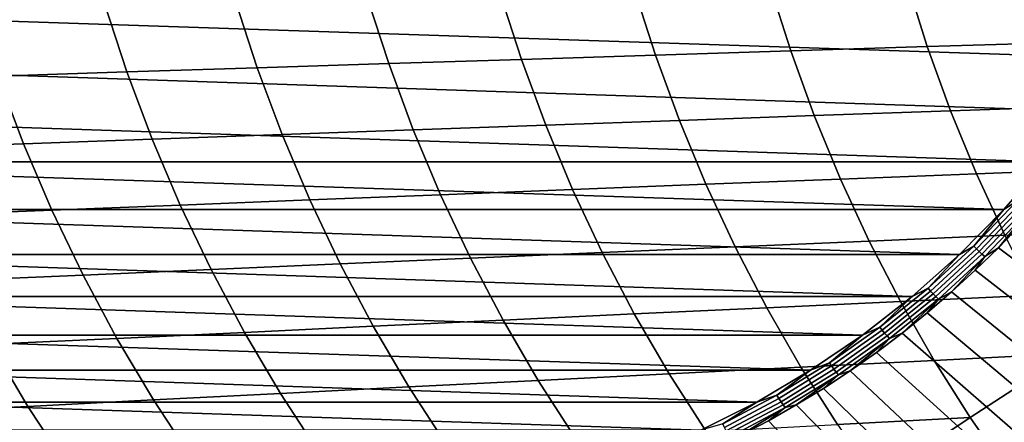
# Model space of a CAD drawing. Header units: metres. Extents: x -166 to 33, y -71 to 34.
# Tile 14 of 256: x -152.88 to -142.94, y -9.23 to -5.16. Entities that reach past the tile are written whole.
import ezdxf

# ---------------------------------------------------------------- set-up
doc = ezdxf.new("R2010")
doc.units = ezdxf.units.M
doc.layers.add('solid_12208131', color=7, linetype='CONTINUOUS')

msp = doc.modelspace()

# ---------------------------------------------------------------- linework, layer by layer
at = {"layer": 'solid_12208131'}
for points in [[(-141.773926, -5.548866, 192.627441), (-158.454956, -4.990838, 197.568573), (-158.744202, -4.412166, 197.654251), (-141.449783, -4.990814, 192.531418)], [(-142.323257, -5.388389, 225.218079), (-142.528534, -4.733695, 225.303452), (-143.923828, -4.771557, 224.111832), (-143.71553, -5.431488, 224.027161)], [(-146.46022, -5.517564, 221.615936), (-146.674561, -4.847164, 221.699371), (-148.030548, -4.884778, 220.479279), (-147.813171, -5.560391, 220.396347)], [(-145.094421, -5.474571, 222.826324), (-145.30574, -4.809402, 222.910355), (-146.674561, -4.847164, 221.699371), (-146.46022, -5.517564, 221.615936)], [(-143.71553, -5.431488, 224.027161), (-143.923828, -4.771557, 224.111832), (-145.30574, -4.809402, 222.910355), (-145.094421, -5.474571, 222.826324)], [(-150.4814, -5.645257, 217.93129), (-150.704865, -4.959303, 218.013382), (-152.023361, -4.996083, 216.768661), (-151.796875, -5.687146, 216.686874)], [(-149.153519, -5.602981, 219.167969), (-149.373947, -4.922179, 219.250443), (-150.704865, -4.959303, 218.013382), (-150.4814, -5.645257, 217.93129)], [(-147.813171, -5.560391, 220.396347), (-148.030548, -4.884778, 220.479279), (-149.373947, -4.922179, 219.250443), (-149.153519, -5.602981, 219.167969)], [(-142.131714, -6.084095, 192.733414), (-158.130798, -5.548889, 197.472565), (-158.454956, -4.990838, 197.568573), (-141.773926, -5.548866, 192.627441)], [(-151.796875, -5.687146, 216.686874), (-152.023361, -4.996083, 216.768661), (-153.329498, -5.032454, 215.516815), (-153.099991, -5.728574, 215.435272)], [(-143.480865, -6.07992, 223.931274), (-143.71553, -5.431488, 224.027161), (-145.094421, -5.474571, 222.826324), (-144.856339, -6.128152, 222.731155)], [(-142.091995, -6.031675, 225.121384), (-142.323257, -5.388389, 225.218079), (-143.71553, -5.431488, 224.027161), (-143.480865, -6.07992, 223.931274)], [(-142.521652, -6.59433, 192.848923), (-157.773026, -6.084118, 197.366577), (-158.130798, -5.548889, 197.472565), (-142.131714, -6.084095, 192.733414)], [(-147.568237, -6.224242, 220.302429), (-147.813171, -5.560391, 220.396347), (-149.153519, -5.602981, 219.167969), (-148.905167, -6.271934, 219.07457)], [(-146.218719, -6.176287, 221.521423), (-146.46022, -5.517564, 221.615936), (-147.813171, -5.560391, 220.396347), (-147.568237, -6.224242, 220.302429)], [(-144.856339, -6.128152, 222.731155), (-145.094421, -5.474571, 222.826324), (-146.46022, -5.517564, 221.615936), (-146.218719, -6.176287, 221.521423)], [(-150.22963, -6.319281, 217.838333), (-150.4814, -5.645257, 217.93129), (-151.796875, -5.687146, 216.686874), (-151.541672, -6.366199, 216.594269)], [(-148.905167, -6.271934, 219.07457), (-149.153519, -5.602981, 219.167969), (-150.4814, -5.645257, 217.93129), (-150.22963, -6.319281, 217.838333)], [(-152.841385, -6.412605, 215.342941), (-153.099991, -5.728574, 215.435272), (-154.390823, -5.769467, 214.177032), (-154.128815, -6.458416, 214.084869)], [(-151.541672, -6.366199, 216.594269), (-151.796875, -5.687146, 216.686874), (-153.099991, -5.728574, 215.435272), (-152.841385, -6.412605, 215.342941)], [(-141.83519, -6.662179, 225.013519), (-142.091995, -6.031675, 225.121384), (-143.480865, -6.07992, 223.931274), (-143.220245, -6.715469, 223.824295)], [(-142.521652, -6.59433, 192.848923), (-157.383072, -6.594352, 197.251068), (-157.773026, -6.084118, 197.366577)], [(-144.591934, -6.768749, 222.625), (-144.856339, -6.128152, 222.731155), (-146.218719, -6.176287, 221.521423), (-145.9505, -6.821927, 221.416)], [(-143.220245, -6.715469, 223.824295), (-143.480865, -6.07992, 223.931274), (-144.856339, -6.128152, 222.731155), (-144.591934, -6.768749, 222.625)], [(-147.296219, -6.874911, 220.197678), (-147.568237, -6.224242, 220.302429), (-148.905167, -6.271934, 219.07457), (-148.629333, -6.927611, 218.970398)], [(-145.9505, -6.821927, 221.416), (-146.218719, -6.176287, 221.521423), (-147.568237, -6.224242, 220.302429), (-147.296219, -6.874911, 220.197678)], [(-149.949982, -6.979936, 217.73465), (-150.22963, -6.319281, 217.838333), (-151.541672, -6.366199, 216.594269), (-151.258224, -7.031791, 216.490997)], [(-148.629333, -6.927611, 218.970398), (-148.905167, -6.271934, 219.07457), (-150.22963, -6.319281, 217.838333), (-149.949982, -6.979936, 217.73465)], [(-152.554138, -7.083088, 215.23996), (-152.841385, -6.412605, 215.342941), (-154.128815, -6.458416, 214.084869), (-153.837784, -7.133733, 213.982101)], [(-151.258224, -7.031791, 216.490997), (-151.541672, -6.366199, 216.594269), (-152.841385, -6.412605, 215.342941), (-152.554138, -7.083088, 215.23996)], [(-142.521652, -6.59433, 192.848923), (-142.942123, -7.077427, 192.973465), (-157.383072, -6.594352, 197.251068)], [(-142.942123, -7.077427, 192.973465), (-156.962601, -7.077449, 197.126526), (-157.383072, -6.594352, 197.251068)], [(-142.811951, -6.992576, 192.937592), (-142.942123, -7.077427, 192.973465), (-142.521652, -6.59433, 192.848923)], [(-142.934372, -7.336894, 223.706589), (-143.220245, -6.715469, 223.824295), (-144.591934, -6.768749, 222.625), (-144.30188, -7.39511, 222.508209)], [(-141.553482, -7.278672, 224.894821), (-141.83519, -6.662179, 225.013519), (-143.220245, -6.715469, 223.824295), (-142.934372, -7.336894, 223.706589)], [(-145.656281, -7.453223, 221.300034), (-145.9505, -6.821927, 221.416), (-147.296219, -6.874911, 220.197678), (-146.997803, -7.51113, 220.082428)], [(-144.30188, -7.39511, 222.508209), (-144.591934, -6.768749, 222.625), (-145.9505, -6.821927, 221.416), (-145.656281, -7.453223, 221.300034)], [(-148.326736, -7.568734, 218.855804), (-148.629333, -6.927611, 218.970398), (-149.949982, -6.979936, 217.73465), (-149.643204, -7.625933, 217.620605)], [(-146.997803, -7.51113, 220.082428), (-147.296219, -6.874911, 220.197678), (-148.629333, -6.927611, 218.970398), (-148.326736, -7.568734, 218.855804)], [(-150.947266, -7.682627, 216.377396), (-151.258224, -7.031791, 216.490997), (-152.554138, -7.083088, 215.23996), (-152.239014, -7.738718, 215.126709)], [(-149.643204, -7.625933, 217.620605), (-149.949982, -6.979936, 217.73465), (-151.258224, -7.031791, 216.490997), (-150.947266, -7.682627, 216.377396)], [(-143.247025, -7.446337, 193.066467), (-142.942123, -7.077427, 192.973465), (-142.811951, -6.992576, 192.937592)], [(-143.247025, -7.446337, 193.066467), (-142.811951, -6.992576, 192.937592), (-142.782837, -7.018949, 192.936966), (-143.219559, -7.474421, 193.066315)], [(-143.219559, -7.474421, 193.066315), (-142.782837, -7.018949, 192.936966), (-142.75325, -7.04441, 192.941376), (-143.191559, -7.501534, 193.071198)], [(-143.191559, -7.501534, 193.071198), (-142.75325, -7.04441, 192.941376), (-142.723694, -7.068522, 192.950745), (-143.163498, -7.527212, 193.081024)], [(-142.942123, -7.077427, 192.973465), (-143.391449, -7.53146, 193.106567), (-156.962601, -7.077449, 197.126526)], [(-143.391449, -7.53146, 193.106567), (-156.513275, -7.531481, 196.993423), (-156.962601, -7.077449, 197.126526)], [(-152.239014, -7.738718, 215.126709), (-152.554138, -7.083088, 215.23996), (-153.837784, -7.133733, 213.982101), (-153.518494, -7.794103, 213.869095)], [(-143.247025, -7.446337, 193.066467), (-143.391449, -7.53146, 193.106567), (-142.942123, -7.077427, 192.973465)], [(-143.163498, -7.527212, 193.081024), (-142.723694, -7.068522, 192.950745), (-142.694672, -7.090874, 192.964935), (-143.135864, -7.551013, 193.095612)], [(-143.135864, -7.551013, 193.095612), (-142.694672, -7.090874, 192.964935), (-142.998352, -7.462118, 193.081772)], [(-142.694672, -7.090874, 192.964935), (-142.772583, -7.226658, 193.014893), (-142.998352, -7.462118, 193.081772)], [(-142.998352, -7.462118, 193.081772), (-142.772583, -7.226658, 193.014893), (-141.173904, -8.379, 194.260757), (-141.425232, -8.641129, 194.335205)], [(-142.623962, -7.942989, 223.578522), (-142.934372, -7.336894, 223.706589), (-144.30188, -7.39511, 222.508209), (-143.986938, -8.006023, 222.381134)], [(-145.336792, -8.068952, 221.173859), (-145.656281, -7.453223, 221.300034), (-146.997803, -7.51113, 220.082428), (-146.673782, -8.131666, 219.957077)], [(-143.986938, -8.006023, 222.381134), (-144.30188, -7.39511, 222.508209), (-145.656281, -7.453223, 221.300034), (-145.336792, -8.068952, 221.173859)], [(-143.708557, -7.870711, 193.203171), (-143.391449, -7.53146, 193.106567), (-143.247025, -7.446337, 193.066467)], [(-143.708557, -7.870711, 193.203171), (-143.247025, -7.446337, 193.066467), (-143.219559, -7.474421, 193.066315), (-143.682831, -7.900395, 193.203552)], [(-143.391449, -7.53146, 193.106567), (-143.867737, -7.954521, 193.24765), (-156.513275, -7.531481, 196.993423)], [(-143.867737, -7.954521, 193.24765), (-156.036972, -7.954541, 196.852341), (-156.513275, -7.531481, 196.993423)], [(-146.673782, -8.131666, 219.957077), (-146.997803, -7.51113, 220.082428), (-148.326736, -7.568734, 218.855804), (-147.998169, -8.194058, 218.731155)], [(-143.708557, -7.870711, 193.203171), (-143.867737, -7.954521, 193.24765), (-143.391449, -7.53146, 193.106567)], [(-143.682831, -7.900395, 193.203552), (-143.219559, -7.474421, 193.066315), (-143.191559, -7.501534, 193.071198), (-143.656509, -7.929054, 193.208923)], [(-143.656509, -7.929054, 193.208923), (-143.191559, -7.501534, 193.071198), (-143.163498, -7.527212, 193.081024), (-143.630051, -7.956195, 193.219223)], [(-143.630051, -7.956195, 193.219223), (-143.163498, -7.527212, 193.081024), (-143.135864, -7.551013, 193.095612), (-143.603897, -7.981353, 193.234253)], [(-143.603897, -7.981353, 193.234253), (-143.135864, -7.551013, 193.095612), (-143.470993, -7.9098, 193.221771)], [(-143.135864, -7.551013, 193.095612), (-143.231232, -7.68991, 193.150757), (-143.470993, -7.9098, 193.221771)], [(-143.231232, -7.68991, 193.150757), (-142.998352, -7.462118, 193.081772), (-141.425232, -8.641129, 194.335205), (-141.684189, -8.895063, 194.411911)], [(-143.135864, -7.551013, 193.095612), (-142.998352, -7.462118, 193.081772), (-143.231232, -7.68991, 193.150757)], [(-149.310074, -8.256021, 217.496582), (-149.643204, -7.625933, 217.620605), (-150.947266, -7.682627, 216.377396), (-150.609604, -8.317446, 216.253876)], [(-147.998169, -8.194058, 218.731155), (-148.326736, -7.568734, 218.855804), (-149.643204, -7.625933, 217.620605), (-149.310074, -8.256021, 217.496582)], [(-151.89682, -8.378224, 215.003586), (-152.239014, -7.738718, 215.126709), (-153.518494, -7.794103, 213.869095), (-153.171768, -8.438249, 213.746246)], [(-150.609604, -8.317446, 216.253876), (-150.947266, -7.682627, 216.377396), (-152.239014, -7.738718, 215.126709), (-151.89682, -8.378224, 215.003586)], [(-143.470993, -7.9098, 193.221771), (-143.231232, -7.68991, 193.150757), (-141.684189, -8.895063, 194.411911), (-141.950516, -9.140559, 194.490799)], [(-144.194733, -8.264023, 193.347183), (-143.867737, -7.954521, 193.24765), (-143.708557, -7.870711, 193.203171)], [(-144.194733, -8.264023, 193.347183), (-143.708557, -7.870711, 193.203171), (-143.682831, -7.900395, 193.203552), (-144.170837, -8.295191, 193.348099)], [(-144.170837, -8.295191, 193.348099), (-143.682831, -7.900395, 193.203552), (-143.656509, -7.929054, 193.208923), (-144.146286, -8.325281, 193.354004)], [(-144.146286, -8.325281, 193.354004), (-143.656509, -7.929054, 193.208923), (-143.630051, -7.956195, 193.219223), (-144.121506, -8.353779, 193.364792)], [(-142.2883, -8.532487, 223.441757), (-142.623962, -7.942989, 223.578522), (-143.986938, -8.006023, 222.381134), (-143.646393, -8.600207, 222.245468)], [(-143.717392, -8.121562, 193.294754), (-143.470993, -7.9098, 193.221771), (-141.950516, -9.140559, 194.490799), (-142.223969, -9.377385, 194.571808)], [(-143.603897, -7.981353, 193.234253), (-143.470993, -7.9098, 193.221771), (-143.717392, -8.121562, 193.294754)], [(-143.867737, -7.954521, 193.24765), (-144.369019, -8.344847, 193.396133), (-156.036972, -7.954541, 196.852341)], [(-144.369019, -8.344847, 193.396133), (-155.535706, -8.344866, 196.703857), (-156.036972, -7.954541, 196.852341)], [(-143.646393, -8.600207, 222.245468), (-143.986938, -8.006023, 222.381134), (-145.336792, -8.068952, 221.173859), (-144.991364, -8.667823, 221.039215)], [(-144.194733, -8.264023, 193.347183), (-144.369019, -8.344847, 193.396133), (-143.867737, -7.954521, 193.24765)], [(-144.121506, -8.353779, 193.364792), (-143.630051, -7.956195, 193.219223), (-143.603897, -7.981353, 193.234253), (-144.096893, -8.380194, 193.38028)], [(-144.096893, -8.380194, 193.38028), (-143.603897, -7.981353, 193.234253), (-143.970184, -8.324979, 193.369629)], [(-143.603897, -7.981353, 193.234253), (-143.717392, -8.121562, 193.294754), (-143.970184, -8.324979, 193.369629)], [(-146.323456, -8.735218, 219.823334), (-146.673782, -8.131666, 219.957077), (-147.998169, -8.194058, 218.731155), (-147.642929, -8.802277, 218.598236)], [(-144.991364, -8.667823, 221.039215), (-145.336792, -8.068952, 221.173859), (-146.673782, -8.131666, 219.957077), (-146.323456, -8.735218, 219.823334)], [(-143.970184, -8.324979, 193.369629), (-143.717392, -8.121562, 193.294754), (-142.223969, -9.377385, 194.571808), (-142.504288, -9.605315, 194.654831)], [(-147.642929, -8.802277, 218.598236), (-147.998169, -8.194058, 218.731155), (-149.310074, -8.256021, 217.496582), (-148.949951, -8.868883, 217.364349)], [(-144.369019, -8.344847, 193.396133), (-144.893295, -8.700897, 193.551437), (-155.535706, -8.344866, 196.703857)], [(-144.893295, -8.700897, 193.551437), (-155.011414, -8.700915, 196.548553), (-155.535706, -8.344866, 196.703857)], [(-150.244598, -8.93492, 216.122223), (-150.609604, -8.317446, 216.253876), (-151.89682, -8.378224, 215.003586), (-151.526917, -9.000273, 214.872391)], [(-148.949951, -8.868883, 217.364349), (-149.310074, -8.256021, 217.496582), (-150.609604, -8.317446, 216.253876), (-150.244598, -8.93492, 216.122223)], [(-144.703629, -8.62472, 193.497925), (-144.893295, -8.700897, 193.551437), (-144.369019, -8.344847, 193.396133)], [(-144.703629, -8.62472, 193.497925), (-144.369019, -8.344847, 193.396133), (-144.194733, -8.264023, 193.347183)], [(-144.703629, -8.62472, 193.497925), (-144.194733, -8.264023, 193.347183), (-144.170837, -8.295191, 193.348099), (-144.681656, -8.657248, 193.49942)], [(-144.681656, -8.657248, 193.49942), (-144.170837, -8.295191, 193.348099), (-144.146286, -8.325281, 193.354004), (-144.658951, -8.688652, 193.505875)], [(-144.658951, -8.688652, 193.505875), (-144.146286, -8.325281, 193.354004), (-144.121506, -8.353779, 193.364792), (-144.635925, -8.718393, 193.517181)], [(-144.22908, -8.519841, 193.44632), (-143.970184, -8.324979, 193.369629), (-142.504288, -9.605315, 194.654831), (-142.791214, -9.824135, 194.739822)], [(-144.096893, -8.380194, 193.38028), (-143.970184, -8.324979, 193.369629), (-144.22908, -8.519841, 193.44632)], [(-152.797012, -9.064825, 213.615372), (-153.171768, -8.438249, 213.746246), (-154.434555, -8.49741, 212.482391), (-154.054947, -9.128461, 212.35173)], [(-151.526917, -9.000273, 214.872391), (-151.89682, -8.378224, 215.003586), (-153.171768, -8.438249, 213.746246), (-152.797012, -9.064825, 213.615372)], [(-144.635925, -8.718393, 193.517181), (-144.121506, -8.353779, 193.364792), (-144.096893, -8.380194, 193.38028), (-144.612946, -8.745961, 193.533142)], [(-144.612946, -8.745961, 193.533142), (-144.096893, -8.380194, 193.38028), (-144.493835, -8.705949, 193.52475)], [(-144.096893, -8.380194, 193.38028), (-144.22908, -8.519841, 193.44632), (-144.493835, -8.705949, 193.52475)], [(-144.493835, -8.705949, 193.52475), (-144.22908, -8.519841, 193.44632), (-142.791214, -9.824135, 194.739822), (-143.084442, -10.033635, 194.826691)], [(-143.282104, -9.176507, 222.100632), (-142.2883, -8.532487, 223.441757), (-143.646393, -8.600207, 222.245468)], [(-142.895386, -9.733762, 221.946472), (-141.92923, -9.10424, 223.2957), (-142.2883, -8.532487, 223.441757), (-143.282104, -9.176507, 222.100632)], [(-145.233231, -8.95138, 193.6548), (-144.893295, -8.700897, 193.551437), (-144.703629, -8.62472, 193.497925)], [(-145.233231, -8.95138, 193.6548), (-144.703629, -8.62472, 193.497925), (-144.681656, -8.657248, 193.49942), (-145.213257, -8.98514, 193.656876)], [(-143.282104, -9.176507, 222.100632), (-143.646393, -8.600207, 222.245468), (-144.991364, -8.667823, 221.039215), (-144.621857, -9.248672, 220.895462)], [(-144.893295, -8.700897, 193.551437), (-145.438354, -9.021167, 193.712891), (-155.011414, -8.700915, 196.548553)], [(-145.438354, -9.021167, 193.712891), (-154.466354, -9.021183, 196.3871), (-155.011414, -8.700915, 196.548553)], [(-145.948715, -9.320614, 219.680588), (-146.323456, -8.735218, 219.823334), (-147.642929, -8.802277, 218.598236), (-147.262955, -9.392206, 218.456375)], [(-144.621857, -9.248672, 220.895462), (-144.991364, -8.667823, 221.039215), (-146.323456, -8.735218, 219.823334), (-145.948715, -9.320614, 219.680588)], [(-145.233231, -8.95138, 193.6548), (-145.438354, -9.021167, 193.712891), (-144.893295, -8.700897, 193.551437)], [(-145.213257, -8.98514, 193.656876), (-144.681656, -8.657248, 193.49942), (-144.658951, -8.688652, 193.505875), (-145.19249, -9.017734, 193.66391)], [(-145.19249, -9.017734, 193.66391), (-144.658951, -8.688652, 193.505875), (-144.635925, -8.718393, 193.517181), (-145.17128, -9.048601, 193.675751)], [(-145.17128, -9.048601, 193.675751), (-144.635925, -8.718393, 193.517181), (-144.612946, -8.745961, 193.533142), (-145.149994, -9.077213, 193.69223)], [(-145.149994, -9.077213, 193.69223), (-144.612946, -8.745961, 193.533142), (-145.039825, -9.051144, 193.686478)], [(-144.612946, -8.745961, 193.533142), (-144.764175, -8.88311, 193.604828), (-145.039825, -9.051144, 193.686478)], [(-144.764175, -8.88311, 193.604828), (-144.493835, -8.705949, 193.52475), (-143.084442, -10.033635, 194.826691), (-143.383728, -10.233619, 194.915329)], [(-144.612946, -8.745961, 193.533142), (-144.493835, -8.705949, 193.52475), (-144.764175, -8.88311, 193.604828)], [(-147.262955, -9.392206, 218.456375), (-147.642929, -8.802277, 218.598236), (-148.949951, -8.868883, 217.364349), (-148.564743, -9.463326, 217.223251)], [(-149.854141, -9.53385, 215.981781), (-150.244598, -8.93492, 216.122223), (-151.526917, -9.000273, 214.872391), (-151.131256, -9.603654, 214.732452)], [(-148.564743, -9.463326, 217.223251), (-148.949951, -8.868883, 217.364349), (-150.244598, -8.93492, 216.122223), (-149.854141, -9.53385, 215.981781)], [(-145.039825, -9.051144, 193.686478), (-144.764175, -8.88311, 193.604828), (-143.383728, -10.233619, 194.915329), (-143.688782, -10.423894, 195.005692)], [(-145.438354, -9.021167, 193.712891), (-146.001953, -9.304328, 193.879837), (-154.466354, -9.021183, 196.3871)], [(-146.001953, -9.304328, 193.879837), (-153.902756, -9.304342, 196.220154), (-154.466354, -9.021183, 196.3871)], [(-151.131256, -9.603654, 214.732452), (-151.526917, -9.000273, 214.872391), (-152.797012, -9.064825, 213.615372), (-152.396149, -9.672614, 213.47583)], [(-145.781464, -9.242712, 193.8172), (-146.001953, -9.304328, 193.879837), (-145.438354, -9.021167, 193.712891)], [(-145.781464, -9.242712, 193.8172), (-145.438354, -9.021167, 193.712891), (-145.233231, -8.95138, 193.6548)], [(-145.781464, -9.242712, 193.8172), (-145.233231, -8.95138, 193.6548), (-145.213257, -8.98514, 193.656876), (-145.76355, -9.277572, 193.819885)], [(-145.76355, -9.277572, 193.819885), (-145.213257, -8.98514, 193.656876), (-145.19249, -9.017734, 193.66391), (-145.744781, -9.311226, 193.827499)], [(-145.744781, -9.311226, 193.827499), (-145.19249, -9.017734, 193.66391), (-145.17128, -9.048601, 193.675751), (-145.725464, -9.343098, 193.839905)], [(-152.396149, -9.672614, 213.47583), (-152.797012, -9.064825, 213.615372), (-154.054947, -9.128461, 212.35173), (-153.64888, -9.740608, 212.212433)], [(-145.725464, -9.343098, 193.839905), (-145.17128, -9.048601, 193.675751), (-145.149994, -9.077213, 193.69223), (-145.705933, -9.372641, 193.856903)], [(-145.705933, -9.372641, 193.856903), (-145.149994, -9.077213, 193.69223), (-145.605896, -9.359145, 193.854156)], [(-145.149994, -9.077213, 193.69223), (-145.320496, -9.209876, 193.769623), (-145.605896, -9.359145, 193.854156)], [(-145.320496, -9.209876, 193.769623), (-145.039825, -9.051144, 193.686478), (-143.688782, -10.423894, 195.005692), (-143.999298, -10.604282, 195.097672)], [(-145.149994, -9.077213, 193.69223), (-145.039825, -9.051144, 193.686478), (-145.320496, -9.209876, 193.769623)], [(-145.605896, -9.359145, 193.854156), (-145.320496, -9.209876, 193.769623), (-143.999298, -10.604282, 195.097672), (-144.315002, -10.774611, 195.191193)], [(-144.229584, -9.81033, 220.742508), (-143.282104, -9.176507, 222.100632), (-144.621857, -9.248672, 220.895462)], [(-143.815399, -10.35161, 220.580673), (-142.895386, -9.733762, 221.946472), (-143.282104, -9.176507, 222.100632), (-144.229584, -9.81033, 220.742508)]]:
    msp.add_3dface(points, dxfattribs=at)

doc.saveas('drawing.dxf')
